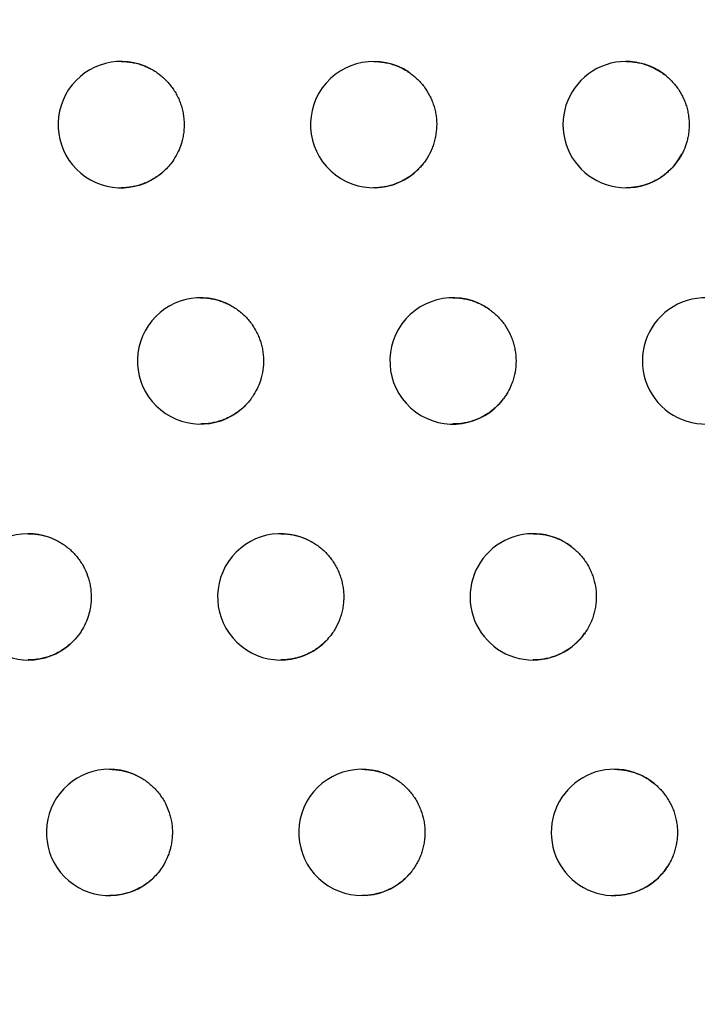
# Model space of a CAD drawing. Header units: millimetres. Extents: x -0.201 to 0.721, y -0.195 to 0.483.
# Tile 134 of 188: x 0.284 to 0.289, y 0.083 to 0.091. Entities that reach past the tile are written whole.
import ezdxf

# ---------------------------------------------------------------- set-up
doc = ezdxf.new("R2010")
doc.units = ezdxf.units.MM

msp = doc.modelspace()

# ---------------------------------------------------------------- linework, layer by layer
at = {"color": 7, "linetype": 'Continuous', "lineweight": 25}
for centre, radius, start, end in [((0.28469, 0.089862), 0.0005, 62.353824, 314.255841), ((0.28669, 0.089862), 0.0005, 56.15319, 321.286554), ((0.28869, 0.089862), 0.0005000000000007, 45.950833, 332.16582), ((0.285319, 0.087991), 0.0005, 61.242002, 315.711049), ((0.287319, 0.087991), 0.0005, 54.567913, 323.184329), ((0.289319, 0.087991), 0.0005000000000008, 43.288607, 335.094122), ((0.283954, 0.086123), 0.0005, 64.833151, 311.576063), ((0.285954, 0.086123), 0.0005000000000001, 60.054105, 317.236524), ((0.287954, 0.086123), 0.0005000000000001, 52.848188, 325.208317), ((0.284597, 0.084258), 0.0005, 63.889982, 312.876024), ((0.286597, 0.084258), 0.0005000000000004, 58.782527, 318.839404), ((0.288597, 0.084258), 0.0005, 50.973711, 327.378177)]:
    msp.add_arc(centre, radius, start, end, dxfattribs=at)
for points, knots in [([(0.2999916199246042, 0.0810056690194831), (0.2990475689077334, 0.0841585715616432), (0.2971384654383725, 0.0905345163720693), (0.2945060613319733, 0.1002047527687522), (0.2920358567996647, 0.109998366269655), (0.2897658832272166, 0.1198475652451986), (0.2876940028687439, 0.1297388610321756), (0.2858216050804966, 0.1396656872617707), (0.2841483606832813, 0.1496265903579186), (0.2826752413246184, 0.1596260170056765), (0.2811181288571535, 0.1719227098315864), (0.2796582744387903, 0.1865373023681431), (0.2785527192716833, 0.203495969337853), (0.2779812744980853, 0.2205161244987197), (0.2780897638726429, 0.2318817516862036), (0.2781440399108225, 0.2375678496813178)], [0, 0, 0, 0, 0.062201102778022, 0.1257859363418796, 0.1893965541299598, 0.2530847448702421, 0.3167987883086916, 0.3803835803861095, 0.4439938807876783, 0.5076814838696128, 0.5713950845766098, 0.6782397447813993, 0.7852056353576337, 0.8925407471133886, 1, 1, 1, 1]), ([(0.2822112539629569, 0.2355331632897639), (0.2821744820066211, 0.2322850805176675), (0.2820996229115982, 0.2256727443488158), (0.2822386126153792, 0.2156943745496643), (0.2825701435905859, 0.2055992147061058), (0.2831114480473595, 0.1955059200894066), (0.2838571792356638, 0.1854271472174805), (0.284807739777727, 0.1753698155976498), (0.2859623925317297, 0.1653353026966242), (0.2873220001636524, 0.1553194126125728), (0.2891902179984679, 0.1433895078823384), (0.2917252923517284, 0.1295738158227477), (0.2951351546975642, 0.1139107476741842), (0.2990207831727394, 0.0983278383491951), (0.3020386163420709, 0.0880436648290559), (0.3035483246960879, 0.0828988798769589)], [0, 0, 0, 0, 0.0629734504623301, 0.1281992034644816, 0.1934519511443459, 0.2587859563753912, 0.324147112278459, 0.389372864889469, 0.4546256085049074, 0.5199596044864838, 0.58532075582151, 0.6887198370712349, 0.7922265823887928, 0.8960587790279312, 1, 1, 1, 1]), ([(0.2930548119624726, 0.080744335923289), (0.2918580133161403, 0.0841625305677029), (0.2894638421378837, 0.0910005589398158), (0.2872939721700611, 0.0979124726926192), (0.2862087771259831, 0.1013692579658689)], [0, 0, 0, 0, 0.4998801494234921, 1, 1, 1, 1]), ([(0.2861999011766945, 0.1008778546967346), (0.287398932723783, 0.0970777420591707), (0.2897919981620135, 0.0894933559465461), (0.2924550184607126, 0.0819988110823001), (0.2937837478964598, 0.0782593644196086)], [0, 0, 0, 0, 0.501044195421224, 1, 1, 1, 1]), ([(0.2846901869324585, 0.0903617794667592), (0.2846907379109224, 0.0903618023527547), (0.284705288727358, 0.090362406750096), (0.2847340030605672, 0.0903602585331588), (0.2847762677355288, 0.0903550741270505), (0.2848184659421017, 0.0903457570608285), (0.2848569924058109, 0.0903337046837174), (0.2848916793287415, 0.0903199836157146), (0.284912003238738, 0.0903098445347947), (0.2849221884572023, 0.0903047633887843)], [0, 0, 0, 0, 0.0068750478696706, 0.181563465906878, 0.3574705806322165, 0.5372377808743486, 0.7183466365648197, 0.8588509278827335, 1, 1, 1, 1]), ([(0.2866901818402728, 0.0903617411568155), (0.2866910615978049, 0.0903617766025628), (0.2867058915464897, 0.0903623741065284), (0.2867348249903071, 0.0903601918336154), (0.2867769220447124, 0.0903549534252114), (0.286818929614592, 0.0903456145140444), (0.2868561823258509, 0.090333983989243), (0.2868979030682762, 0.090317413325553), (0.2869343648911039, 0.0902992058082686), (0.2869600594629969, 0.0902826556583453), (0.2869686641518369, 0.0902771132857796)], [0, 0, 0, 0, 0.0089663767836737, 0.1511449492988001, 0.2943146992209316, 0.4406209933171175, 0.5880160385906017, 0.6903733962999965, 0.8963111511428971, 1, 1, 1, 1]), ([(0.2886901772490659, 0.0903617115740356), (0.2886913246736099, 0.0903617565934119), (0.2887063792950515, 0.0903623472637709), (0.2887354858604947, 0.0903601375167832), (0.2887774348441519, 0.090354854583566), (0.2888192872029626, 0.0903455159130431), (0.2888600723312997, 0.0903327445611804), (0.2888993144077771, 0.0903166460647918), (0.2889369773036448, 0.090297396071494), (0.2889732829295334, 0.0902746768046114), (0.2890072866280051, 0.0902493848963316), (0.2890278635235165, 0.0902303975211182), (0.2890378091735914, 0.0902212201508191)], [0, 0, 0, 0, 0.0089852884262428, 0.1178902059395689, 0.2275537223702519, 0.339615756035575, 0.4525093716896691, 0.561070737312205, 0.6703928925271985, 0.782124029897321, 0.8946916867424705, 1, 1, 1, 1]), ([(0.2849221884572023, 0.0903047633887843), (0.2849340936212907, 0.090298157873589), (0.2849579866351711, 0.0902849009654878), (0.2849919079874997, 0.0902610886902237), (0.2850242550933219, 0.0902343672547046), (0.2850541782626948, 0.0902049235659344), (0.2850813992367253, 0.0901732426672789), (0.2851058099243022, 0.0901395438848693), (0.2851275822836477, 0.0901035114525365), (0.2851462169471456, 0.0900658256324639), (0.285161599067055, 0.090026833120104), (0.2851736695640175, 0.0899868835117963), (0.2851824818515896, 0.0899456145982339), (0.2851895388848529, 0.0898900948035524), (0.2851896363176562, 0.089833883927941), (0.2851828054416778, 0.0897783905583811), (0.2851748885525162, 0.0897406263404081), (0.2851623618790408, 0.0896970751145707), (0.2851420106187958, 0.0896450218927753), (0.285111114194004, 0.0895900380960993), (0.2850757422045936, 0.0895417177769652), (0.2850513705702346, 0.0895164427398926), (0.2850391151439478, 0.089503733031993)], [0, 0, 0, 0, 0.0435945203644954, 0.0874918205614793, 0.132343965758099, 0.1775260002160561, 0.2212784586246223, 0.2653368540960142, 0.3098690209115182, 0.3550501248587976, 0.3988109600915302, 0.4428777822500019, 0.4874184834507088, 0.5326082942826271, 0.620374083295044, 0.6649223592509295, 0.7101200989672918, 0.7428953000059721, 0.8090632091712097, 0.8876394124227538, 0.9434987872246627, 1, 1, 1, 1]), ([(0.2869686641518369, 0.0902771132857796), (0.2869798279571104, 0.0902692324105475), (0.2870022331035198, 0.0902534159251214), (0.2870334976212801, 0.0902260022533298), (0.2870628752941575, 0.0901958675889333), (0.2870982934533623, 0.0901526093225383), (0.2871281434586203, 0.0901050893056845), (0.2871517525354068, 0.0900544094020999), (0.2871662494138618, 0.0900148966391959), (0.2871773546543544, 0.0899744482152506), (0.2871850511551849, 0.0899334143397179), (0.287189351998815, 0.0898914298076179), (0.2871903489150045, 0.0898354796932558), (0.2871843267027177, 0.0897796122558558), (0.2871714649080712, 0.0897252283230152), (0.2871586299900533, 0.0896860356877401), (0.2871378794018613, 0.0896368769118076), (0.287112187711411, 0.0895909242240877), (0.2870883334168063, 0.0895596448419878), (0.2870803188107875, 0.0895491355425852)], [0, 0, 0, 0, 0.0497203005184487, 0.0997859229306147, 0.1509405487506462, 0.2024714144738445, 0.3025341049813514, 0.3533238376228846, 0.4048537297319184, 0.454762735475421, 0.5050207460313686, 0.5558192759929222, 0.6073582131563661, 0.7074487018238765, 0.7582528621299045, 0.8097978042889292, 0.8568463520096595, 0.9519029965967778, 0.9999999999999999, 0.9999999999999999, 0.9999999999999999, 0.9999999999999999]), ([(0.2890378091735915, 0.0902212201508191), (0.289047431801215, 0.0902114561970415), (0.2890667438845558, 0.0901918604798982), (0.2890927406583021, 0.090159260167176), (0.2891163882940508, 0.0901243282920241), (0.2891369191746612, 0.0900874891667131), (0.2891542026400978, 0.0900492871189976), (0.2891681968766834, 0.0900099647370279), (0.2891789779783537, 0.089969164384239), (0.2891886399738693, 0.0899141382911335), (0.2891913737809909, 0.0898579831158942), (0.2891871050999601, 0.0898022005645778), (0.2891806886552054, 0.089762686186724), (0.2891689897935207, 0.0897148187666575), (0.2891533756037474, 0.0896704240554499), (0.2891376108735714, 0.0896389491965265), (0.2891323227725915, 0.0896283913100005)], [0, 0, 0, 0, 0.0639772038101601, 0.128398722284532, 0.1942214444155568, 0.2605282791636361, 0.3247373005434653, 0.3893953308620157, 0.4547487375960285, 0.5210546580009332, 0.6493574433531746, 0.7151875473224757, 0.7815018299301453, 0.8356664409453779, 0.9448761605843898, 1, 1, 1, 1]), ([(0.2891323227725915, 0.0896283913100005), (0.2891247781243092, 0.0896149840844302), (0.2891096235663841, 0.0895880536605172), (0.2890750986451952, 0.0895406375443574), (0.2890358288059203, 0.0894986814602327), (0.2889927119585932, 0.0894630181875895), (0.2889581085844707, 0.0894389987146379), (0.2889217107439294, 0.0894180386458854), (0.2888837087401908, 0.0894001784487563), (0.2888438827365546, 0.0893854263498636), (0.2888029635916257, 0.0893741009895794), (0.2887614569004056, 0.0893664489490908), (0.2887238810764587, 0.0893622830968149), (0.2887000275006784, 0.0893622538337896), (0.2886901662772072, 0.0893622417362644)], [0, 0, 0, 0, 0.0847607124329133, 0.1702546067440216, 0.3230987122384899, 0.4006637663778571, 0.4793408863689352, 0.5558620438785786, 0.6329094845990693, 0.7116124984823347, 0.7908859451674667, 0.8678638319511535, 0.9453740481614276, 1, 1, 1, 1]), ([(0.2850391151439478, 0.089503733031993), (0.2850266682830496, 0.0894922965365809), (0.2850016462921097, 0.0894693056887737), (0.2849625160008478, 0.089441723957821), (0.2849238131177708, 0.0894191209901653), (0.2848858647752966, 0.0894010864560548), (0.2848461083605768, 0.0893861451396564), (0.2848051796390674, 0.0893746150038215), (0.2847635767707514, 0.0893667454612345), (0.2847252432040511, 0.0893623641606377), (0.2847006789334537, 0.0893622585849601), (0.2846901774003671, 0.0893622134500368)], [0, 0, 0, 0, 0.1307891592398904, 0.2629261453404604, 0.370370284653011, 0.4785474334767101, 0.5890253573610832, 0.7002940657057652, 0.8089304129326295, 0.9183153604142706, 1, 1, 1, 1]), ([(0.2870803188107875, 0.0895491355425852), (0.2870716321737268, 0.089538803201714), (0.2870542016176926, 0.0895180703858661), (0.2870247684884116, 0.0894895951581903), (0.2869929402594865, 0.0894631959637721), (0.2869587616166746, 0.0894394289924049), (0.2869226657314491, 0.0894185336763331), (0.2868846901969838, 0.0894005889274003), (0.286844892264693, 0.0893857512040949), (0.2868039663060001, 0.0893743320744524), (0.2867624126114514, 0.0893665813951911), (0.2867244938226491, 0.0893623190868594), (0.286700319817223, 0.0893622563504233), (0.286690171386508, 0.0893622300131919)], [0, 0, 0, 0, 0.0901455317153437, 0.1808855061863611, 0.2734869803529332, 0.3667267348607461, 0.4594563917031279, 0.552821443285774, 0.6481832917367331, 0.7442323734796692, 0.8377329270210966, 0.9318790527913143, 1, 1, 1, 1]), ([(0.2853185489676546, 0.0884912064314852), (0.2853191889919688, 0.0884912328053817), (0.2853338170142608, 0.0884918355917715), (0.285362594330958, 0.088489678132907), (0.2854048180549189, 0.0884844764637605), (0.2854469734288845, 0.0884751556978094), (0.2854869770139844, 0.088462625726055), (0.2855245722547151, 0.0884475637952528), (0.2855475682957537, 0.0884356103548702), (0.2855591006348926, 0.0884296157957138)], [0, 0, 0, 0, 0.0076773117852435, 0.1754681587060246, 0.344429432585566, 0.5170971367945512, 0.6910527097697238, 0.8450652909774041, 1, 1, 1, 1]), ([(0.2873185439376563, 0.0884911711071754), (0.2873194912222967, 0.0884912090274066), (0.2873343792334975, 0.0884918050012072), (0.2873633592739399, 0.0884896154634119), (0.2874054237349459, 0.0884843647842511), (0.2874473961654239, 0.0884750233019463), (0.2874856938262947, 0.0884630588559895), (0.2875305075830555, 0.0884450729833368), (0.2875708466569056, 0.0884242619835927), (0.2875989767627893, 0.0884051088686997), (0.2876084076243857, 0.0883986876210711)], [0, 0, 0, 0, 0.0092228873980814, 0.1449516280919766, 0.281626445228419, 0.421294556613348, 0.5620014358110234, 0.6706598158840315, 0.8895858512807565, 1, 1, 1, 1]), ([(0.2855591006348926, 0.0884296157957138), (0.2855708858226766, 0.0884227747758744), (0.2855945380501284, 0.0884090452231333), (0.2856280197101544, 0.0883845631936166), (0.2856598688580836, 0.0883572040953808), (0.2856892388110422, 0.088327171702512), (0.2857158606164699, 0.0882949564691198), (0.2857396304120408, 0.0882607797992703), (0.2857607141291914, 0.0882243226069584), (0.2857786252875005, 0.088186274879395), (0.2857932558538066, 0.0881469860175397), (0.2858045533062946, 0.0881068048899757), (0.2858125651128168, 0.0880653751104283), (0.2858170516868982, 0.0880235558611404), (0.2858183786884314, 0.0879676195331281), (0.2858127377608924, 0.0879117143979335), (0.2858009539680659, 0.0878605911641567), (0.285787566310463, 0.0878172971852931), (0.2857661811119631, 0.0877656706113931), (0.2857360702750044, 0.0877144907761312), (0.2857047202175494, 0.0876725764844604), (0.285685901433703, 0.0876523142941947), (0.2856764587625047, 0.0876421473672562)], [0, 0, 0, 0, 0.0446626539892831, 0.0896355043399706, 0.1355865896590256, 0.1818756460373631, 0.2267001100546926, 0.2718380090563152, 0.3174612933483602, 0.3637494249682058, 0.4085821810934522, 0.4537284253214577, 0.499360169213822, 0.5456569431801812, 0.590334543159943, 0.6812076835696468, 0.7275119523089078, 0.7610890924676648, 0.828875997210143, 0.909374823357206, 0.9545271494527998, 1, 1, 1, 1]), ([(0.2876084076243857, 0.0883986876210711), (0.2876193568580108, 0.0883904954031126), (0.2876413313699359, 0.0883740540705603), (0.2876718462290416, 0.0883457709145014), (0.2877003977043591, 0.0883148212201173), (0.2877346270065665, 0.0882705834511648), (0.2877631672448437, 0.0882222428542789), (0.2877853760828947, 0.0881709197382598), (0.2877987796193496, 0.0881310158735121), (0.2878087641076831, 0.0880902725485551), (0.2878153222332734, 0.0880490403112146), (0.2878184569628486, 0.088006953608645), (0.2878178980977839, 0.0879510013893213), (0.2878103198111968, 0.087895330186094), (0.2877959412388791, 0.087841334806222), (0.2877828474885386, 0.0878048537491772), (0.2877641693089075, 0.0877630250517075), (0.2877435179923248, 0.0877260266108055), (0.2877250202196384, 0.0877002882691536), (0.2877188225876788, 0.0876916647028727)], [0, 0, 0, 0, 0.051622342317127, 0.1036032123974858, 0.1567147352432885, 0.2102168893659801, 0.3141074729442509, 0.366840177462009, 0.4203413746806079, 0.4721591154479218, 0.5243392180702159, 0.5770805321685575, 0.6305906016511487, 0.7345070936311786, 0.7872532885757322, 0.8407686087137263, 0.8803029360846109, 0.9598958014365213, 1, 1, 1, 1]), ([(0.2856764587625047, 0.0876421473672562), (0.2856697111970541, 0.0876354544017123), (0.2856561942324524, 0.0876220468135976), (0.285634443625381, 0.0876033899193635), (0.2856116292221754, 0.0875858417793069), (0.2855842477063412, 0.0875672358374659), (0.28555188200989, 0.0875484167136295), (0.2855139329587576, 0.0875303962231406), (0.28547416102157, 0.0875154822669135), (0.2854332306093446, 0.0875039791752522), (0.2853916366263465, 0.0874961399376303), (0.2853534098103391, 0.0874917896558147), (0.2853289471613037, 0.0874916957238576), (0.2853185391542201, 0.087491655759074)], [0, 0, 0, 0, 0.0712186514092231, 0.1426677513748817, 0.2148215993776, 0.2872131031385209, 0.3912405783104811, 0.4959785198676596, 0.6029471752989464, 0.7106828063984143, 0.8157920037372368, 0.9216258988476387, 0.9999999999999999, 0.9999999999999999, 0.9999999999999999, 0.9999999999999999]), ([(0.2877188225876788, 0.0876916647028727), (0.287716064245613, 0.0876880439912), (0.2877049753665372, 0.0876734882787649), (0.2876839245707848, 0.0876491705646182), (0.2876542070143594, 0.0876199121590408), (0.2876217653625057, 0.0875929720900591), (0.2875871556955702, 0.0875688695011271), (0.2875508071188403, 0.0875478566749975), (0.2875128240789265, 0.0875299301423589), (0.2874730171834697, 0.0875151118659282), (0.2874320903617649, 0.0875037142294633), (0.2873905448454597, 0.0874959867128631), (0.2873527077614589, 0.0874917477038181), (0.2873286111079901, 0.0874916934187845), (0.2873185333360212, 0.087491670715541)], [0, 0, 0, 0, 0.0293227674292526, 0.1178811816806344, 0.2070458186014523, 0.2981127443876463, 0.3898329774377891, 0.4792600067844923, 0.5693003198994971, 0.6612684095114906, 0.753900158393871, 0.8440220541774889, 0.9347664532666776, 0.9999999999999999, 0.9999999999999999, 0.9999999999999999, 0.9999999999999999]), ([(0.2839542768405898, 0.0866231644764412), (0.2839546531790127, 0.0866231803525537), (0.2839690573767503, 0.0866237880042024), (0.2839976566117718, 0.0866216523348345), (0.2840400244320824, 0.0866165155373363), (0.2840822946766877, 0.0866071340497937), (0.2841250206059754, 0.0865940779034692), (0.2841526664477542, 0.0865819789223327), (0.2841669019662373, 0.0865757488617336)], [0, 0, 0, 0, 0.005158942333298, 0.1974563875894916, 0.3910958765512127, 0.5889883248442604, 0.7883600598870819, 1, 1, 1, 1]), ([(0.28595427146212, 0.0866231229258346), (0.2859549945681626, 0.0866231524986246), (0.2859696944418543, 0.0866237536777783), (0.2859985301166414, 0.0866215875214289), (0.2860407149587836, 0.0866163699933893), (0.286082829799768, 0.0866070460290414), (0.2861244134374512, 0.0865940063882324), (0.2861651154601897, 0.0865774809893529), (0.2861909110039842, 0.0865634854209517), (0.2862038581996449, 0.0865564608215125)], [0, 0, 0, 0, 0.0083298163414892, 0.1693351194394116, 0.3314633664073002, 0.4971469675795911, 0.6640655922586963, 0.8313891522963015, 1, 1, 1, 1]), ([(0.2879542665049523, 0.0866230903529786), (0.2879552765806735, 0.0866231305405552), (0.2879702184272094, 0.0866237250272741), (0.2879992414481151, 0.086621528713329), (0.2880412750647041, 0.0866162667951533), (0.2880832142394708, 0.0866069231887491), (0.2881226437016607, 0.0865945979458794), (0.2881708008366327, 0.0865750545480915), (0.2882152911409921, 0.0865512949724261), (0.2882459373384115, 0.0865291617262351), (0.2882562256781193, 0.0865217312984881)], [0, 0, 0, 0, 0.0093794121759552, 0.1387477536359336, 0.2690177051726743, 0.4021397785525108, 0.5362513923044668, 0.6510905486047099, 0.8828664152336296, 1, 1, 1, 1]), ([(0.2841669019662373, 0.0865757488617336), (0.2841790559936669, 0.0865696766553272), (0.2842034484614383, 0.0865574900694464), (0.2842382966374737, 0.0865352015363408), (0.2842717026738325, 0.0865099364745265), (0.2843028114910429, 0.0864818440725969), (0.2843313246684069, 0.0864513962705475), (0.2843571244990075, 0.0864188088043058), (0.2843803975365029, 0.0863837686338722), (0.2844072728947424, 0.0863348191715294), (0.2844279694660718, 0.0862826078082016), (0.2844419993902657, 0.0862284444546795), (0.2844514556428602, 0.0861732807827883), (0.284454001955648, 0.0861171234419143), (0.2844496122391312, 0.0860613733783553), (0.2844433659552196, 0.0860232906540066), (0.2844327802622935, 0.0859792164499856), (0.284414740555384, 0.0859263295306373), (0.2843887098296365, 0.0858744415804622), (0.2843547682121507, 0.0858224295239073), (0.2843228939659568, 0.0857834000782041), (0.2842953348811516, 0.0857577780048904), (0.2842860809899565, 0.0857491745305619)], [0, 0, 0, 0, 0.0415952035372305, 0.0834792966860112, 0.1262744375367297, 0.1693843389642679, 0.2111302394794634, 0.2531680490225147, 0.2956579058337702, 0.3387669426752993, 0.4224935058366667, 0.4649913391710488, 0.5081084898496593, 0.591850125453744, 0.6343557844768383, 0.6774810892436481, 0.7087543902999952, 0.771890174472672, 0.8468655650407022, 0.884774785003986, 0.9613092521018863, 1, 1, 1, 1]), ([(0.2862038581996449, 0.0865564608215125), (0.2862155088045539, 0.0865493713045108), (0.2862388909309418, 0.086535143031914), (0.2862718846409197, 0.08650995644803), (0.28630318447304, 0.0864819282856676), (0.2863319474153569, 0.0864512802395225), (0.2863579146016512, 0.0864185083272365), (0.2863809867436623, 0.0863838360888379), (0.2864013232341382, 0.0863469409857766), (0.2864184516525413, 0.086308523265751), (0.2864322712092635, 0.0862689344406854), (0.2864427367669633, 0.0862285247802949), (0.2864498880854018, 0.0861869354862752), (0.2864535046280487, 0.0861450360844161), (0.2864536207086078, 0.0861031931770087), (0.2864503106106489, 0.0860615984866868), (0.2864434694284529, 0.0860199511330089), (0.2864331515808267, 0.0859791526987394), (0.2864150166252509, 0.0859263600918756), (0.2863902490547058, 0.0858761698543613), (0.2863564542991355, 0.0858243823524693), (0.2863342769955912, 0.0857986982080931), (0.2863213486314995, 0.0857837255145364)], [0, 0, 0, 0, 0.0458474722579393, 0.092013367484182, 0.1391834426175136, 0.1867004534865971, 0.232714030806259, 0.2790493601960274, 0.3258829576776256, 0.3733990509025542, 0.419420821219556, 0.465764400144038, 0.512606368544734, 0.5601310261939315, 0.6059928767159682, 0.6521731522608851, 0.6993577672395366, 0.7468894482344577, 0.7927499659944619, 0.8860295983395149, 0.9335604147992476, 1, 1, 1, 1]), ([(0.2882562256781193, 0.0865217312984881), (0.2882669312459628, 0.0865132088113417), (0.2882884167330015, 0.086496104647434), (0.2883180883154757, 0.0864669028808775), (0.2883457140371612, 0.0864351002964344), (0.2883704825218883, 0.0864010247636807), (0.2883921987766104, 0.0863652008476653), (0.2884107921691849, 0.0863278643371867), (0.2884263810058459, 0.0862886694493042), (0.2884426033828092, 0.0862351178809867), (0.2884520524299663, 0.086179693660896), (0.2884545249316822, 0.0861237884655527), (0.2884528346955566, 0.0860817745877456), (0.2884476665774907, 0.0860402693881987), (0.2884391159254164, 0.085999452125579), (0.2884270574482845, 0.085959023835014), (0.2884108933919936, 0.08591815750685), (0.2883906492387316, 0.0858772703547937), (0.2883734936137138, 0.0858510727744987), (0.2883648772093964, 0.085837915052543)], [0, 0, 0, 0, 0.0538315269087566, 0.1080369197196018, 0.1634213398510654, 0.2192131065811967, 0.2732396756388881, 0.3276440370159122, 0.3826334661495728, 0.4384242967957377, 0.546777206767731, 0.6017750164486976, 0.6575745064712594, 0.7114176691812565, 0.76563471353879, 0.8210310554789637, 0.8768349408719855, 0.9381404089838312, 1, 1, 1, 1]), ([(0.2883648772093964, 0.085837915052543), (0.2883587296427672, 0.0858294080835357), (0.2883445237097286, 0.0858097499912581), (0.2883195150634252, 0.0857809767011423), (0.2882897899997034, 0.0857517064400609), (0.2882573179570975, 0.0857247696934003), (0.2882226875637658, 0.085700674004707), (0.2881863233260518, 0.0856796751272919), (0.288148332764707, 0.0856617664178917), (0.2881085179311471, 0.0856469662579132), (0.2880675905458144, 0.0856355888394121), (0.2880260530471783, 0.0856278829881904), (0.2879882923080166, 0.0856236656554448), (0.287964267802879, 0.0856236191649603), (0.2879542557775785, 0.0856235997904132)], [0, 0, 0, 0, 0.0651262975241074, 0.1504952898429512, 0.2364491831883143, 0.3242390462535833, 0.4126596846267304, 0.4988137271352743, 0.5855590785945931, 0.6741635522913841, 0.7634082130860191, 0.8501877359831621, 0.9375669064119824, 1, 1, 1, 1]), ([(0.2863213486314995, 0.0857837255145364), (0.2863140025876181, 0.085776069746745), (0.2862992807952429, 0.0857607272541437), (0.2862753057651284, 0.08573947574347), (0.2862499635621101, 0.0857195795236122), (0.2862207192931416, 0.0856995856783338), (0.2861873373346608, 0.0856802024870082), (0.2861493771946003, 0.085662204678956), (0.2861095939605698, 0.0856473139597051), (0.2860686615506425, 0.0856358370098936), (0.2860270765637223, 0.0856280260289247), (0.2859889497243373, 0.0856237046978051), (0.2859645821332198, 0.0856236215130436), (0.2859542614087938, 0.0856235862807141)], [0, 0, 0, 0, 0.0769382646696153, 0.1541876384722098, 0.2323937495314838, 0.3109237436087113, 0.4116026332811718, 0.5129698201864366, 0.616498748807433, 0.7207711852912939, 0.8224308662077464, 0.9247918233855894, 1, 1, 1, 1]), ([(0.2842860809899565, 0.0857491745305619), (0.2842762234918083, 0.0857408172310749), (0.2842564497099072, 0.0857240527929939), (0.2842237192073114, 0.0857014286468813), (0.2841885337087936, 0.0856808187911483), (0.2841506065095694, 0.0856627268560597), (0.2841108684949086, 0.0856477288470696), (0.2840699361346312, 0.0856361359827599), (0.2840283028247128, 0.0856282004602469), (0.2839897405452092, 0.085623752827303), (0.2839649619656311, 0.0856236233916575), (0.2839542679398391, 0.0856235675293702)], [0, 0, 0, 0, 0.1064621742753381, 0.2135592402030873, 0.3279196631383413, 0.4430583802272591, 0.5606383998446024, 0.6790568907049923, 0.7948629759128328, 0.9114662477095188, 1, 1, 1, 1]), ([(0.2845973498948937, 0.0847575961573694), (0.2845978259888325, 0.0847576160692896), (0.2846123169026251, 0.0847582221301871), (0.2846409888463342, 0.0847560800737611), (0.2846833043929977, 0.0847509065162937), (0.2847255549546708, 0.0847415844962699), (0.2847620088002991, 0.0847301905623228), (0.2847926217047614, 0.0847182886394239), (0.2848091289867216, 0.0847105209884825), (0.2848173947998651, 0.0847066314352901)], [0, 0, 0, 0, 0.0062901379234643, 0.1914534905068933, 0.377908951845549, 0.5684582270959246, 0.7604309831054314, 0.8800388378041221, 0.9999999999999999, 0.9999999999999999, 0.9999999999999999, 0.9999999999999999]), ([(0.2865973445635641, 0.0847575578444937), (0.2865981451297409, 0.0847575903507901), (0.2866129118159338, 0.0847581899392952), (0.2866418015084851, 0.0847560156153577), (0.2866839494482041, 0.084750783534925), (0.2867260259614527, 0.084741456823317), (0.286769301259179, 0.0847278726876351), (0.2868133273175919, 0.084709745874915), (0.286842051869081, 0.0846934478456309), (0.2868564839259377, 0.084685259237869)], [0, 0, 0, 0, 0.0088465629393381, 0.163177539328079, 0.3185847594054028, 0.4773988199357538, 0.6373959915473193, 0.8178171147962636, 1, 1, 1, 1]), ([(0.2885973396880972, 0.0847575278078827), (0.2885984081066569, 0.0847575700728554), (0.2886133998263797, 0.0847581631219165), (0.2886424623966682, 0.0847559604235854), (0.2886844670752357, 0.0847506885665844), (0.2887263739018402, 0.0847413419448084), (0.2887637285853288, 0.0847296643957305), (0.2888059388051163, 0.0847128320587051), (0.2888558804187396, 0.0846879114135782), (0.2888923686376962, 0.0846607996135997), (0.2889121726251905, 0.0846460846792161)], [0, 0, 0, 0, 0.0094450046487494, 0.1325293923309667, 0.2564714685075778, 0.3831262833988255, 0.5107220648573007, 0.6010949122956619, 0.7834941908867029, 1, 1, 1, 1]), ([(0.2848173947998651, 0.0847066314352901), (0.284829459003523, 0.0847003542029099), (0.2848536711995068, 0.0846877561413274), (0.2848881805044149, 0.0846648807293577), (0.2849211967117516, 0.0846390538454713), (0.2849518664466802, 0.0846104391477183), (0.2849798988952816, 0.0845795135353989), (0.2850051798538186, 0.0845464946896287), (0.2850278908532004, 0.0845110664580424), (0.2850539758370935, 0.0844616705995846), (0.2850738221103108, 0.0844091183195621), (0.2850869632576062, 0.0843547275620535), (0.2850955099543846, 0.0842994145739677), (0.2850971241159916, 0.0842432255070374), (0.2850918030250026, 0.0841875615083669), (0.2850849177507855, 0.0841495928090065), (0.2850735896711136, 0.0841057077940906), (0.2850546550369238, 0.084053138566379), (0.2850284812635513, 0.084003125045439), (0.2849966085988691, 0.0839555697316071), (0.2849689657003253, 0.0839216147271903), (0.2849454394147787, 0.0838988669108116), (0.2849375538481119, 0.0838912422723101)], [0, 0, 0, 0, 0.0424428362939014, 0.0851804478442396, 0.1288476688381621, 0.1728360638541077, 0.2154326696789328, 0.2583271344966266, 0.3016828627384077, 0.3456703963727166, 0.431102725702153, 0.4744663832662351, 0.5184619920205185, 0.6039087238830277, 0.6472798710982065, 0.6912832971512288, 0.723193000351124, 0.7876135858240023, 0.8641147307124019, 0.8978346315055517, 0.9657560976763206, 1, 1, 1, 1]), ([(0.2868564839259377, 0.084685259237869), (0.2868679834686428, 0.0846779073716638), (0.2868910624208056, 0.08466315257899), (0.2869235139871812, 0.0846372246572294), (0.2869542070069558, 0.0846084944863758), (0.2869823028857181, 0.0845772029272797), (0.2870075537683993, 0.0845438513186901), (0.2870298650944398, 0.0845086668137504), (0.2870493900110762, 0.084471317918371), (0.2870710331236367, 0.0844197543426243), (0.2870861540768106, 0.0843656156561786), (0.2870944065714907, 0.0843102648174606), (0.2870970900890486, 0.0842682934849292), (0.2870962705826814, 0.0842264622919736), (0.287092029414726, 0.0841849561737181), (0.2870842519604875, 0.0841434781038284), (0.2870730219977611, 0.0841029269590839), (0.2870585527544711, 0.0840637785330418), (0.2870409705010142, 0.0840260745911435), (0.2870200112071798, 0.0839896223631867), (0.2869975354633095, 0.0839568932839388), (0.2869811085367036, 0.0839373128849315), (0.2869737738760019, 0.0839285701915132)], [0, 0, 0, 0, 0.0471733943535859, 0.09467441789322, 0.1432086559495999, 0.1920998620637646, 0.2394441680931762, 0.2871195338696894, 0.335307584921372, 0.3841978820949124, 0.4791510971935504, 0.5273474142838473, 0.5762461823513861, 0.6234333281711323, 0.6709481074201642, 0.7194962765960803, 0.7684015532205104, 0.8155867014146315, 0.8630995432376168, 0.9116460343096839, 0.9605497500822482, 1, 1, 1, 1]), ([(0.2889121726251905, 0.0846460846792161), (0.2889226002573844, 0.0846372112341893), (0.2889435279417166, 0.0846194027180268), (0.2889722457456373, 0.0845892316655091), (0.2889988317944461, 0.084556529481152), (0.2890224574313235, 0.0845216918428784), (0.2890429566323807, 0.0844852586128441), (0.2890603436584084, 0.0844473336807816), (0.2890746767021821, 0.0844076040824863), (0.2890855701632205, 0.0843668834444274), (0.2890929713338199, 0.0843256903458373), (0.2890969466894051, 0.0842841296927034), (0.289097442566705, 0.0842418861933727), (0.2890943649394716, 0.0841998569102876), (0.2890878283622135, 0.0841585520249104), (0.2890779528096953, 0.0841180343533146), (0.289064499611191, 0.0840780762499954), (0.2890456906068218, 0.0840339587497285), (0.28902844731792, 0.0840049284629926), (0.2890184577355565, 0.083988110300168)], [0, 0, 0, 0, 0.0564408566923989, 0.1132736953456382, 0.1713426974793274, 0.2298387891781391, 0.2862796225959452, 0.3431122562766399, 0.4011805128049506, 0.4596756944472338, 0.516124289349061, 0.5729647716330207, 0.6310412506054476, 0.6895448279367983, 0.745996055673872, 0.8028392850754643, 0.8609189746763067, 0.9194259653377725, 1, 1, 1, 1]), ([(0.2890184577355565, 0.083988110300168), (0.2890089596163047, 0.0839741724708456), (0.2889917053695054, 0.0839488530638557), (0.2889624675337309, 0.0839153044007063), (0.2889327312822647, 0.0838860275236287), (0.2889002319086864, 0.0838590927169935), (0.2888655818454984, 0.0838350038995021), (0.2888292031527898, 0.0838140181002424), (0.2887912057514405, 0.0837961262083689), (0.2887513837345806, 0.0837813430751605), (0.2887104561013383, 0.0837699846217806), (0.2886689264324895, 0.0837622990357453), (0.2886312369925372, 0.0837581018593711), (0.2886072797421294, 0.0837580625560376), (0.2885973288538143, 0.0837580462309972)], [0, 0, 0, 0, 0.1006546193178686, 0.1828487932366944, 0.2656065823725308, 0.3501340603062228, 0.4352697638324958, 0.5181722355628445, 0.6016441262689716, 0.6869066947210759, 0.7727860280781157, 0.8562506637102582, 0.9402922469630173, 1, 1, 1, 1]), ([(0.2849375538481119, 0.0838912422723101), (0.28492640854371, 0.0838814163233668), (0.2849040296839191, 0.0838616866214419), (0.2848681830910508, 0.0838366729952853), (0.2848312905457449, 0.0838150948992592), (0.2847933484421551, 0.0837970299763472), (0.284753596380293, 0.0837820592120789), (0.2847126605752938, 0.0837704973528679), (0.2846710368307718, 0.0837625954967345), (0.2846325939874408, 0.0837581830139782), (0.2846079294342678, 0.08375806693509), (0.2845973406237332, 0.0837580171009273)], [0, 0, 0, 0, 0.1186800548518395, 0.2382998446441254, 0.3492105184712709, 0.4608769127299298, 0.5749146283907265, 0.6897671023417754, 0.8019937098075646, 0.9149933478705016, 0.9999999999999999, 0.9999999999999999, 0.9999999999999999, 0.9999999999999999]), ([(0.2869737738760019, 0.0839285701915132), (0.2869658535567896, 0.0839198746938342), (0.2869499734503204, 0.0839024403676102), (0.2869237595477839, 0.0838783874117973), (0.286895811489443, 0.0838559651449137), (0.2868646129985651, 0.0838344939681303), (0.2868301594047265, 0.0838145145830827), (0.286792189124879, 0.0837965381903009), (0.2867523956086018, 0.083781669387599), (0.2867114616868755, 0.0837702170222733), (0.2866698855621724, 0.083762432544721), (0.2866318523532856, 0.0837581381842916), (0.2866075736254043, 0.0837580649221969), (0.2865973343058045, 0.0837580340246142)], [0, 0, 0, 0, 0.0824885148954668, 0.1653880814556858, 0.2495600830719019, 0.3341648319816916, 0.4315490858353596, 0.5295997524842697, 0.629744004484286, 0.7306085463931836, 0.8288813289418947, 0.9278323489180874, 1, 1, 1, 1])]:
    msp.add_open_spline(points, degree=3, knots=knots, dxfattribs=at)

doc.saveas('drawing.dxf')
